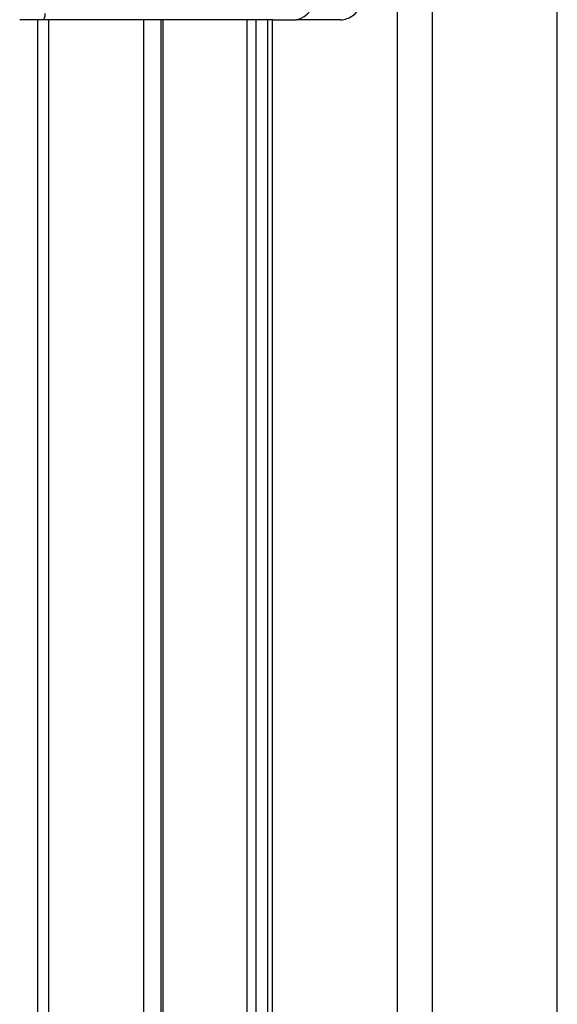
# Model space of a CAD drawing. Header units: millimetres. Extents: x 20 to 22981, y 40 to 19992.
# Tile 125 of 158: x 17533 to 17705, y 6096 to 6410. Entities that reach past the tile are written whole.
import ezdxf

# ---------------------------------------------------------------- set-up
doc = ezdxf.new("R2010")
doc.units = ezdxf.units.MM
doc.header["$LTSCALE"] = 2

msp = doc.modelspace()

# ---------------------------------------------------------------- linework, layer by layer
at = {"color": 8, "linetype": 'Continuous', "lineweight": 25}
for p, q in [((17654.15, 2191.49), (17654.15, 7939.49)), ((17665.22, 7939.49), (17665.22, 2191.49)), ((17705.17, 2191.49), (17705.17, 7939.49)), ((17542.65, 6410.02), (17542.65, 5905.15)), ((17573.13, 5908.66), (17573.13, 6410.02)), ((17579.15, 6410.02), (17579.15, 5911.82)), ((17606.09, 5907.27), (17606.09, 6410.02)), ((17608.88, 6410.02), (17608.88, 5904.34)), ((17614.05, 6410.02), (17614.05, 5896.62))]:
    msp.add_line(p, q, dxfattribs=at)
at = {"color": 7, "linetype": 'Continuous', "lineweight": 25}
for p, q in [((17540.84, 6410.02), (17533.46, 6410.02)), ((17539.3, 5905.35), (17539.3, 6410.02)), ((17547.87, 6410.02), (17540.84, 6410.02)), ((17612.69, 6410.02), (17547.87, 6410.02)), ((17578.56, 6410.02), (17578.56, 5911.6)), ((17612.66, 6410.02), (17612.66, 5899.18)), ((17614.47, 6410.02), (17612.69, 6410.02)), ((17614.47, 6410.02), (17621.85, 6410.02)), ((17635.86, 6410.02), (17621.85, 6410.02))]:
    msp.add_line(p, q, dxfattribs=at)
at = {"color": 7, "linetype": 'Continuous', "lineweight": 25, "flags": 128}
msp.add_lwpolyline([(17540.84, 6410.02), (17540.99, 6410.06), (17541.14, 6410.17), (17541.28, 6410.36), (17541.39, 6410.61), (17541.49, 6410.91), (17541.56, 6411.26), (17541.61, 6411.63), (17541.62, 6412.02)], dxfattribs=at)
at = {"color": 8, "linetype": 'Continuous', "lineweight": 25, "flags": 128}
msp.add_lwpolyline([(17612.69, 6410.02), (17612.45, 6410.06), (17612.25, 6410.15)], dxfattribs=at)
at = {"color": 7, "linetype": 'Continuous', "lineweight": 25}
msp.add_arc((17620.43, 6417.02), 7.14, 281.4218, 8.0495, dxfattribs=at)
msp.add_open_spline([(17635.87, 6410.04), (17635.91, 6410.03), (17636.63, 6409.95), (17638.02, 6410.31), (17639.85, 6411.2), (17641.36, 6412.62), (17642.46, 6414.43), (17643.08, 6416.3), (17643.07, 6417.53), (17643.07, 6418.02)], degree=3, knots=[0, 0, 0, 0, 0.010624, 0.183525, 0.354577, 0.525138, 0.69929, 0.87885, 1, 1, 1, 1], dxfattribs=at)

doc.saveas('drawing.dxf')
